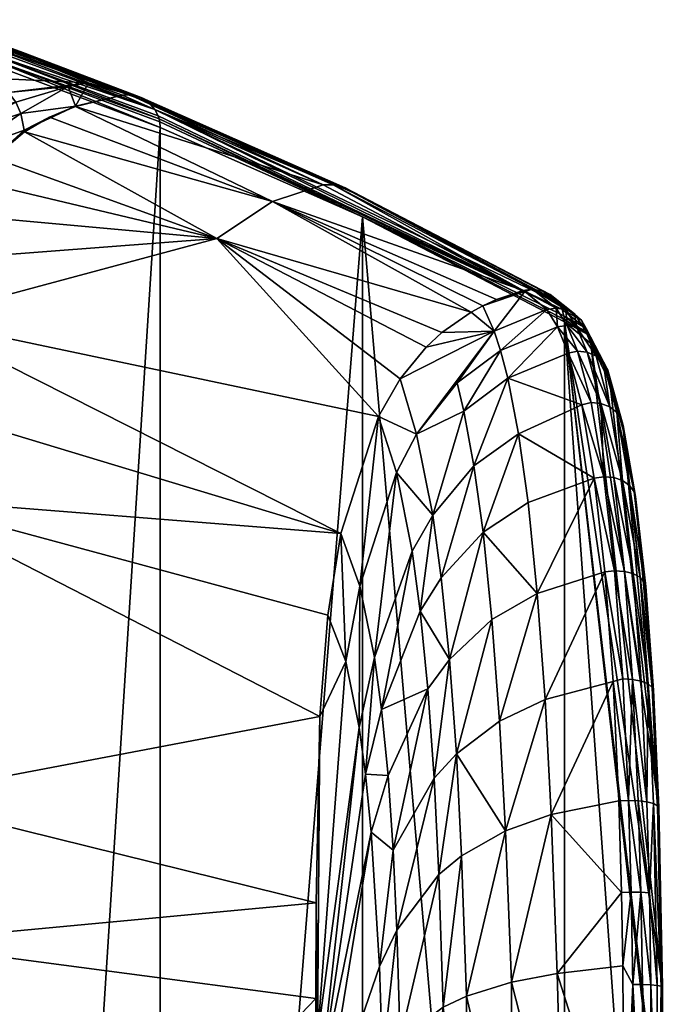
# Model space of a CAD drawing. Extents: x 61 to 261, y -145 to 35.
# Tile 27 of 129: x 118 to 128, y 7 to 22. Entities that reach past the tile are written whole.
import ezdxf

# ---------------------------------------------------------------- set-up
doc = ezdxf.new("R2010")
doc.units = 0
doc.layers.add('DEFAULT', color=7, linetype='CONTINUOUS')

msp = doc.modelspace()

# ---------------------------------------------------------------- meshes
at = {"layer": 'DEFAULT'}
mesh = msp.add_polyface(dxfattribs=at)
corners = [(117.167, 21.404, -11.034), (117.053, 21.424, -11.049), (116.024, 21.58, -1.718), (117.311, 21.335, -11.015), (116.168, 21.511, -1.7), (116.282, 21.4, -1.685), (117.425, 21.224, -10.998), (116.374, 21.102, -1.614), (117.498, 21.081, -10.985), (117.523, 20.925, -10.977), (117.517, 21.003, -10.98), (117.46, 21.169, -10.992), (117.387, 21.27, -11.004), (117.273, 21.359, -11.02), (115.01, 21.225, -14.933), (117.933, 21.086, -18.734), (116.421, 20.512, -22.018), (117.009, 20.959, -19.118), (117.567, 20.693, -23.42), (115.632, 20.934, -17.575), (116.217, 20.628, -20.676), (116.789, 20.243, -25.073), (117.838, 20.477, -26.58), (119.052, 20.624, -28.194), (116.622, 20.381, -23.559), (119.57, 20.437, -32.401), (118.854, 20.269, -32.408), (118.746, 20.567, -28.207), (117.948, 20.327, -28.254), (119.875, 20.388, -32.361), (119.828, 20.408, -32.368), (119.679, 20.441, -32.388), (118.058, 21.08, -18.718), (119.961, 20.332, -32.348), (120.134, 20.032, -32.312), (120.124, 20.077, -32.315), (120.11, 20.12, -32.319), (120.062, 20.217, -32.33), (120.142, 19.944, -32.307)]
mesh.append_faces([[corners[k] for k in face] for face in [(0, 1, 2, 2), (3, 2, 4, 4), (4, 5, 6, 6), (5, 7, 8, 8), (9, 10, 7, 7), (10, 8, 7, 7), (8, 11, 5, 5), (11, 6, 5, 5), (6, 12, 4, 4), (12, 3, 4, 4), (3, 13, 2, 2), (13, 0, 2, 2), (14, 1, 15, 15), (16, 17, 18, 18), (17, 19, 15, 15), (20, 17, 16, 16), (17, 15, 18, 18), (21, 18, 22, 22), (18, 23, 22, 22), (16, 18, 24, 24), (25, 26, 23, 23), (22, 27, 28, 28), (23, 26, 27, 27), (27, 22, 23, 23), (18, 15, 23, 23), (13, 29, 30, 30), (31, 25, 23, 23), (30, 31, 32, 32), (33, 29, 3, 3), (34, 35, 10, 10), (36, 37, 8, 8), (6, 37, 33, 33), (35, 36, 8, 8), (38, 34, 10, 10), (32, 31, 23, 23), (32, 0, 13, 13), (0, 32, 15, 15), (13, 3, 29, 29), (15, 32, 23, 23), (0, 15, 1, 1), (3, 12, 33, 33), (9, 38, 10, 10), (37, 6, 11, 11), (11, 8, 37, 37), (33, 12, 6, 6), (10, 35, 8, 8), (13, 30, 32, 32)]])
mesh = msp.add_polyface(dxfattribs=at)
corners = [(113.971, 0, -25.91), (114.809, -7.575, -27.416), (113.826, -7.578, -25.66), (116.07, -7.574, -32.84), (115.453, -7.574, -29.321), (115.596, 0, -29.957), (116.062, 0, -32.841), (114.975, 0, -27.856), (115.289, -7.575, -28.733), (115.174, -7.575, -28.374), (116.065, -9.383, -32.818), (115.553, -10.767, -29.791), (114.231, -9.142, -26.271), (113.799, -11.538, -25.576), (113.393, -10.102, -25.077), (113.035, -8.993, -24.692), (115.199, -7.725, -28.448), (113.519, -7.705, 21.458), (113.464, -7.706, 21.553), (113.477, -10.554, 21.448), (113.532, -10.546, 21.354), (113.373, -10.563, 21.553), (113.533, -7.704, 21.422), (113.558, -7.703, 21.318), (113.563, -9.45, 21.275), (113.571, -10.535, 21.214), (113.457, 0, 21.612), (113.47, 0, 21.593), (113.508, 0, 21.526), (113.551, 0, 21.377), (113.535, 0, 21.453), (116.374, 21.102, -1.614), (116.374, -21.102, -1.614), (117.523, -20.925, -10.978), (117.523, 20.925, -10.977), (120.142, -19.944, -32.307), (120.142, 19.944, -32.307), (123.212, -18.588, -57.308), (123.212, 18.588, -57.308), (122.505, -6.723, -81.824), (122.633, 0, -82.816), (122.536, -6.02, -82.071), (122.505, 6.723, -81.824), (122.575, -11.202, -81.914)]
mesh.append_faces([[corners[k] for k in face] for face in [(0, 1, 2, 2), (3, 4, 5, 5), (6, 3, 5, 5), (4, 7, 5, 5), (1, 0, 7, 7), (4, 8, 7, 7), (8, 9, 7, 7), (9, 1, 7, 7), (4, 3, 10, 10), (10, 11, 4, 4), (12, 13, 14, 14), (15, 12, 14, 14), (16, 11, 12, 12), (2, 1, 12, 12), (1, 16, 12, 12), (4, 11, 8, 8), (16, 9, 8, 8), (9, 16, 1, 1), (16, 8, 11, 11), (15, 2, 12, 12), (17, 18, 19, 19), (19, 20, 17, 17), (21, 19, 18, 18), (17, 20, 22, 22), (23, 22, 24, 24), (24, 22, 20, 20), (24, 20, 25, 25), (26, 18, 27, 27), (27, 17, 28, 28), (18, 17, 27, 27), (29, 30, 23, 23), (22, 23, 30, 30), (30, 28, 22, 22), (17, 22, 28, 28), (31, 29, 32, 32), (33, 34, 32, 32), (33, 35, 36, 36), (37, 38, 35, 35), (36, 34, 33, 33), (39, 40, 41, 41), (42, 40, 39, 39), (39, 3, 6, 6), (42, 39, 6, 6), (3, 39, 10, 10), (10, 39, 43, 43), (41, 43, 39, 39)]])
mesh = msp.add_polyface(dxfattribs=at)
corners = [(115.426, 17.29, -27.827), (115.493, 15.434, -29.014), (115.076, 16.069, -27.495), (114.739, 14.607, -27.039), (116.381, 17.254, -32.014), (115.908, 14.536, -31.254), (116.112, 14.316, -32.789), (115.578, 11.039, -29.907), (114.974, 12.111, -27.821), (116.063, 9.771, -32.814), (116.233, 15.789, -32.779), (113.551, 0, 21.377), (116.374, 21.102, -1.614), (115.224, 21.105, 7.751), (122.565, 11.006, -81.903), (122.882, 13.782, -82.13), (116.442, 17.035, -32.762), (123.456, 15.559, -82.32), (122.688, 12.543, -82.013), (124.752, 15.64, -87.747), (124.905, 14.807, -89.452), (124.281, 14.062, -88.875), (124.035, 15.291, -86.11), (124.651, 16.067, -86.47), (124.638, 10.437, -92.196), (124.302, 10.066, -91.562), (124.534, 11.869, -91.309), (124.207, 11.422, -90.717), (124.091, 12.603, -89.625), (123.601, 10.107, -88.912), (123.502, 11.111, -88.012), (124.409, 13.111, -90.156), (123.969, 13.512, -88.417), (123.395, 11.9, -87.029), (123.727, 14.709, -85.818), (123.787, 16.13, -82.378), (125.21, 16.852, -85.343), (123.171, 12.983, -84.93), (123.258, 10.131, -86.97), (123.163, 10.838, -86.138), (122.961, 11.84, -84.371)]
mesh.append_faces([[corners[k] for k in face] for face in [(0, 1, 2, 2), (3, 2, 1, 1), (1, 4, 5, 5), (6, 5, 4, 4), (5, 6, 7, 7), (7, 1, 5, 5), (8, 3, 1, 1), (7, 8, 1, 1), (6, 9, 7, 7), (10, 6, 4, 4), (11, 12, 13, 13), (14, 9, 6, 6), (15, 10, 16, 16), (10, 15, 6, 6), (17, 15, 16, 16), (18, 6, 15, 15), (18, 14, 6, 6), (19, 20, 21, 21), (22, 23, 19, 19), (24, 25, 26, 26), (25, 27, 26, 26), (26, 27, 28, 28), (27, 29, 30, 30), (31, 21, 20, 20), (21, 31, 28, 28), (28, 30, 32, 32), (28, 27, 30, 30), (32, 30, 33, 33), (28, 32, 21, 21), (26, 28, 31, 31), (22, 21, 34, 34), (22, 35, 36, 36), (35, 22, 17, 17), (17, 34, 37, 37), (19, 21, 22, 22), (37, 34, 33, 33), (34, 17, 22, 22), (32, 33, 34, 34), (30, 38, 33, 33), (21, 32, 34, 34), (33, 39, 37, 37), (39, 33, 38, 38), (37, 39, 40, 40), (15, 40, 18, 18), (40, 15, 37, 37), (18, 40, 14, 14), (37, 15, 17, 17)]])
mesh = msp.add_polyface(dxfattribs=at)
corners = [(116.063, 9.771, -32.814), (116.07, 7.574, -32.84), (115.583, 7.574, -29.863), (115.578, 11.039, -29.907), (115.596, 0, -29.957), (115.175, 7.575, -28.375), (116.062, 0, -32.841), (120.142, 19.944, -32.307), (120.142, -19.944, -32.307), (123.212, 18.588, -57.308), (116.374, -21.102, -1.614), (117.523, 20.925, -10.977), (116.374, 21.102, -1.614), (122.507, 8.175, -81.823), (122.505, 6.723, -81.824), (122.565, 11.006, -81.903), (122.531, 6.129, -82.033), (122.633, 0, -82.816), (122.634, 3.895, -82.816), (122.598, 4.666, -82.546), (122.563, 5.427, -82.279), (123.785, 6.099, -90.552), (124.109, 3.897, -91.829), (123.82, 3.896, -90.779), (124.207, 11.422, -90.717), (124.302, 10.066, -91.562), (123.679, 8.973, -89.624), (123.517, 5.78, -89.205), (123.736, 7.762, -90.136), (123.549, 3.896, -89.438), (123.024, 3.895, -85.788), (123.471, 7.211, -88.816), (123.346, 9.247, -87.739), (123.601, 10.107, -88.912), (123.258, 10.131, -86.97), (123.163, 10.838, -86.138), (123.502, 11.111, -88.012), (122.961, 11.84, -84.371), (124.112, 0, -91.836), (123.549, 0, -89.44), (123.023, 0, -85.786)]
mesh.append_faces([[corners[k] for k in face] for face in [(0, 1, 2, 2), (3, 0, 2, 2), (4, 5, 2, 2), (1, 4, 2, 2), (4, 1, 6, 6), (7, 8, 9, 9), (10, 11, 12, 12), (13, 1, 0, 0), (1, 13, 14, 14), (0, 15, 13, 13), (6, 1, 14, 14), (14, 16, 17, 17), (18, 17, 19, 19), (20, 17, 16, 16), (17, 20, 19, 19), (21, 22, 23, 23), (24, 25, 26, 26), (23, 27, 21, 21), (27, 28, 21, 21), (27, 29, 30, 30), (30, 18, 19, 19), (30, 19, 27, 27), (27, 19, 31, 31), (28, 26, 25, 25), (26, 28, 31, 31), (26, 32, 33, 33), (32, 26, 31, 31), (32, 31, 19, 19), (33, 32, 34, 34), (28, 27, 31, 31), (26, 33, 24, 24), (19, 20, 32, 32), (27, 23, 29, 29), (35, 20, 16, 16), (20, 35, 34, 34), (36, 33, 34, 34), (37, 35, 16, 16), (15, 37, 16, 16), (15, 16, 13, 13), (16, 14, 13, 13), (34, 32, 20, 20), (23, 38, 39, 39), (40, 17, 18, 18), (40, 30, 39, 39), (39, 30, 29, 29), (23, 39, 29, 29), (30, 40, 18, 18)]])
mesh = msp.add_polyface(dxfattribs=at)
corners = [(116.149, 20.154, -23.613), (116.421, 20.512, -22.018), (116.622, 20.381, -23.559), (116.789, 20.243, -25.073), (117.567, 20.693, -23.42), (116.34, 19.986, -25.098), (116.941, 20.072, -26.629), (117.838, 20.477, -26.58), (117.948, 20.327, -28.254), (116.518, 19.778, -26.628), (116.031, 19.32, -26.595), (116.687, 19.51, -28.238), (117.082, 19.849, -28.262), (118.024, 20.154, -29.971), (118.746, 20.567, -28.207), (117.196, 19.587, -29.943), (118.078, 19.902, -32.395), (116.831, 19.193, -29.902), (118.854, 20.269, -32.408), (118.463, 20.1, -32.54), (118.855, 20.261, -32.492), (119.57, 20.437, -32.401), (118.083, 19.879, -32.587), (117.609, 19.482, -32.641), (117.303, 19.194, -32.33), (117.315, 19.134, -32.674), (116.976, 18.714, -32.27), (116.439, 18.6, -29.815), (116.247, 18.989, -28.174), (116.381, 17.254, -32.014), (116.131, 17.94, -29.691), (116.636, 18.01, -32.16), (116.997, 18.622, -32.709), (116.442, 17.035, -32.762), (116.696, 17.929, -32.738), (121.003, 18.258, -57.558), (123.456, 15.559, -82.32)]
mesh.append_faces([[corners[k] for k in face] for face in [(0, 1, 2, 2), (3, 0, 2, 2), (2, 4, 3, 3), (5, 3, 6, 6), (7, 6, 3, 3), (6, 7, 8, 8), (5, 6, 9, 9), (10, 9, 11, 11), (6, 12, 9, 9), (12, 6, 8, 8), (13, 8, 14, 14), (11, 12, 15, 15), (13, 15, 12, 12), (16, 15, 13, 13), (12, 8, 13, 13), (17, 11, 15, 15), (14, 18, 13, 13), (11, 9, 12, 12), (18, 16, 13, 13), (16, 18, 19, 19), (20, 19, 18, 18), (18, 21, 20, 20), (16, 19, 22, 22), (16, 23, 24, 24), (23, 16, 22, 22), (23, 25, 24, 24), (26, 15, 24, 24), (16, 24, 15, 15), (26, 24, 25, 25), (17, 27, 28, 28), (27, 17, 26, 26), (28, 11, 17, 17), (29, 30, 31, 31), (31, 26, 32, 32), (31, 33, 29, 29), (26, 25, 32, 32), (31, 27, 26, 26), (17, 15, 26, 26), (32, 34, 31, 31), (34, 33, 31, 31), (35, 36, 33, 33), (33, 34, 35, 35), (34, 32, 35, 35), (23, 35, 25, 25), (22, 35, 23, 23), (35, 32, 25, 25)]])
mesh = msp.add_polyface(dxfattribs=at)
corners = [(123.456, 15.559, -82.32), (121.003, 18.258, -57.558), (123.787, 16.13, -82.378), (118.463, 20.1, -32.54), (118.855, 20.261, -32.492), (121.847, 18.823, -57.511), (122.616, 19.075, -57.426), (119.57, 20.437, -32.401), (118.083, 19.879, -32.587), (124.18, 16.612, -82.415), (124.418, 16.832, -82.43), (124.863, 17.143, -82.434), (125.65, 17.472, -82.406), (125.25, 17.333, -82.426), (125.039, 17.237, -82.433), (125.953, 17.461, -82.368), (125.792, 17.49, -82.39), (122.899, 19.049, -57.527), (122.769, 19.076, -57.544), (119.828, 20.408, -32.368), (122.948, 19.03, -57.519), (119.875, 20.388, -32.361), (126.063, 17.407, -82.351), (123.048, 18.968, -57.503), (126.165, 17.314, -82.332), (126.189, 17.281, -82.327), (126.271, 17.087, -82.304), (126.244, 17.18, -82.313), (123.212, 18.588, -57.308), (120.062, 20.217, -32.33), (119.961, 20.332, -32.348), (119.679, 20.441, -32.388), (120.134, 20.032, -32.312), (120.142, 19.944, -32.307), (120.11, 20.12, -32.319), (120.124, 20.077, -32.315), (125.678, 17.456, -82.638), (125.21, 16.852, -85.343), (125.308, 16.56, -86.671), (124.651, 16.067, -86.47)]
mesh.append_faces([[corners[k] for k in face] for face in [(0, 1, 2, 2), (3, 4, 5, 5), (6, 4, 7, 7), (8, 3, 5, 5), (5, 4, 6, 6), (9, 1, 10, 10), (9, 2, 1, 1), (10, 1, 11, 11), (5, 12, 13, 13), (12, 5, 6, 6), (5, 11, 1, 1), (1, 8, 5, 5), (13, 14, 5, 5), (14, 11, 5, 5), (15, 16, 17, 17), (18, 16, 12, 12), (18, 17, 16, 16), (17, 18, 19, 19), (20, 17, 21, 21), (17, 20, 15, 15), (12, 6, 18, 18), (15, 20, 22, 22), (22, 23, 24, 24), (24, 23, 25, 25), (26, 27, 28, 28), (25, 29, 27, 27), (20, 23, 22, 22), (20, 21, 30, 30), (17, 19, 21, 21), (20, 30, 23, 23), (19, 18, 31, 31), (31, 6, 7, 7), (28, 32, 33, 33), (27, 34, 35, 35), (25, 23, 29, 29), (34, 27, 29, 29), (32, 28, 35, 35), (28, 27, 35, 35), (23, 30, 29, 29), (18, 6, 31, 31), (14, 36, 37, 37), (13, 36, 14, 14), (37, 11, 14, 14), (11, 37, 10, 10), (9, 10, 37, 37), (2, 9, 37, 37), (37, 38, 39, 39)]])
mesh = msp.add_polyface(dxfattribs=at)
corners = [(126.28, -16.992, -82.296), (123.212, 18.588, -57.308), (123.212, -18.588, -57.308), (122.59, -4.83, -82.488), (122.555, -5.598, -82.219), (122.633, 0, -82.816), (122.634, -3.895, -82.816), (122.536, -6.02, -82.071), (123.023, 0, -85.786), (123.549, 0, -89.44), (124.112, 0, -91.836), (123.549, -3.896, -89.44), (123.023, -3.895, -85.786), (124.491, 0, -92.803), (124.491, -3.897, -92.803), (124.112, -3.897, -91.836), (124.779, 0, -93.333), (124.779, -3.897, -93.334), (123.79, -3.896, -90.652), (124.999, -6.309, -93.6), (124.94, -8.157, -93.311), (124.402, -7.816, -92.365), (124.853, -10.059, -92.715), (123.73, -7.064, -90.206), (123.493, -6.648, -88.999), (124.33, -9.568, -91.794), (124.734, -11.816, -91.747), (123.673, -8.495, -89.7), (123.588, -9.832, -88.94), (124.226, -11.189, -90.888), (123.438, -7.9, -88.536), (123.313, -9.618, -87.448), (124.163, -11.92, -90.306), (123.536, -10.442, -88.464), (123.191, -10.649, -86.388), (123.01, -11.644, -84.803), (123.401, -11.589, -87.233), (122.575, -11.202, -81.914)]
mesh.append_faces([[corners[k] for k in face] for face in [(0, 1, 2, 2), (3, 4, 5, 5), (5, 6, 3, 3), (4, 7, 5, 5), (5, 8, 6, 6), (9, 10, 11, 11), (8, 9, 12, 12), (6, 8, 12, 12), (13, 14, 15, 15), (9, 11, 12, 12), (15, 10, 13, 13), (16, 17, 14, 14), (16, 14, 13, 13), (15, 18, 10, 10), (18, 11, 10, 10), (14, 17, 19, 19), (19, 20, 21, 21), (21, 20, 22, 22), (14, 19, 15, 15), (23, 15, 19, 19), (11, 24, 12, 12), (18, 24, 11, 11), (6, 12, 3, 3), (18, 15, 23, 23), (23, 19, 21, 21), (21, 25, 23, 23), (25, 21, 22, 22), (26, 25, 22, 22), (23, 25, 27, 27), (28, 25, 29, 29), (24, 3, 12, 12), (3, 24, 30, 30), (27, 28, 30, 30), (28, 27, 25, 25), (3, 30, 31, 31), (27, 30, 24, 24), (24, 23, 27, 27), (31, 30, 28, 28), (23, 24, 18, 18), (32, 33, 28, 28), (31, 4, 3, 3), (4, 31, 34, 34), (7, 34, 35, 35), (34, 7, 4, 4), (36, 34, 31, 31), (33, 31, 28, 28), (37, 7, 35, 35)]])
mesh = msp.add_polyface(dxfattribs=at)
corners = [(126.28, 16.992, -82.296), (123.212, 18.588, -57.308), (126.28, -16.992, -82.296), (127.777, 3.898, -94.487), (127.777, -3.898, -94.487), (127.777, -3.898, -94.606), (127.761, 3.898, -94.679), (127.779, 3.898, -94.584), (127.702, -3.898, -94.816), (127.605, 3.898, -94.929), (127.702, 3.898, -94.816), (127.605, -3.898, -94.929), (127.477, 3.898, -95.006), (127.382, -3.898, -95.037), (127.333, 3.898, -95.044), (127.284, -3.898, -95.048), (127.187, 3.898, -95.039), (127.318, 6.937, -94.952), (127.166, 7.22, -94.92), (127.463, 6.936, -94.915), (127.592, 6.93, -94.838), (127.749, 6.912, -94.59), (127.689, 6.922, -94.725), (127.767, 6.904, -94.493), (127.78, 3.898, -94.533), (127.777, 4.13, -94.487), (127.766, 6.897, -94.396), (126.258, 3.897, -94.734), (126.168, 7.105, -94.576), (125.475, 6.969, -94.089), (124.792, 6.757, -93.257), (125.458, 3.897, -94.177), (124.774, 3.897, -93.325), (124.717, 8.89, -92.807), (124.437, 6.594, -92.593), (124.491, 3.897, -92.803), (123.785, 6.099, -90.552), (124.109, 3.897, -91.829), (124.373, 8.606, -92.149), (124.491, 0, -92.803), (124.112, 0, -91.836), (127.187, 0, -95.04), (126.264, 0, -94.736), (124.779, 0, -93.333), (125.465, 0, -94.184), (123.82, 3.896, -90.779)]
mesh.append_faces([[corners[k] for k in face] for face in [(0, 1, 2, 2), (3, 0, 4, 4), (5, 6, 7, 7), (8, 9, 10, 10), (11, 12, 9, 9), (12, 13, 14, 14), (15, 16, 14, 14), (14, 16, 17, 17), (18, 17, 16, 16), (14, 17, 12, 12), (12, 19, 9, 9), (19, 12, 17, 17), (9, 19, 20, 20), (9, 20, 10, 10), (6, 10, 21, 21), (22, 21, 10, 10), (20, 22, 10, 10), (6, 21, 23, 23), (3, 24, 25, 25), (25, 24, 7, 7), (25, 23, 26, 26), (23, 25, 7, 7), (7, 6, 23, 23), (16, 27, 28, 28), (28, 27, 29, 29), (16, 28, 18, 18), (30, 31, 32, 32), (33, 30, 34, 34), (30, 29, 31, 31), (29, 27, 31, 31), (32, 35, 34, 34), (36, 34, 37, 37), (37, 34, 35, 35), (38, 34, 36, 36), (30, 32, 34, 34), (35, 39, 40, 40), (41, 42, 16, 16), (32, 43, 39, 39), (42, 44, 27, 27), (43, 31, 44, 44), (35, 40, 37, 37), (45, 37, 40, 40), (42, 27, 16, 16), (31, 27, 44, 44), (43, 32, 31, 31), (35, 32, 39, 39)]])
mesh = msp.add_polyface(dxfattribs=at)
corners = [(126.686, 15.77, -89.888), (126.338, 16.517, -88.168), (126.479, 16.549, -88.131), (126.625, 16.532, -88.107), (126.834, 15.756, -89.861), (126.318, 16.94, -86.771), (126.175, 16.918, -86.784), (126.154, 17.201, -85.393), (126.01, 17.18, -85.408), (126.464, 16.92, -86.749), (125.792, 17.49, -82.39), (125.678, 17.456, -82.638), (125.65, 17.472, -82.406), (126.299, 17.18, -85.372), (126.597, 16.861, -86.719), (126.76, 16.474, -88.071), (126.431, 17.118, -85.347), (125.953, 17.461, -82.368), (126.063, 17.407, -82.351), (126.963, 16.17, -87.94), (126.937, 16.26, -87.974), (126.609, 16.895, -85.292), (126.866, 16.38, -88.025), (126.537, 17.019, -85.319), (126.165, 17.314, -82.332), (126.244, 17.18, -82.313), (126.271, 17.087, -82.304), (126.636, 16.802, -85.275), (126.678, 16.664, -85.535), (126.28, 16.992, -82.296), (126.279, 17.03, -82.299), (126.189, 17.281, -82.327), (123.212, 18.588, -57.308), (125.418, 16.139, -88.007), (125.308, 16.56, -86.671), (125.25, 17.333, -82.426), (125.21, 16.852, -85.343)]
mesh.append_faces([[corners[k] for k in face] for face in [(0, 1, 2, 2), (3, 4, 2, 2), (3, 2, 5, 5), (1, 6, 2, 2), (5, 6, 7, 7), (7, 6, 8, 8), (9, 3, 5, 5), (10, 7, 11, 11), (11, 7, 8, 8), (10, 11, 12, 12), (5, 7, 13, 13), (14, 15, 9, 9), (15, 3, 9, 9), (9, 5, 13, 13), (13, 16, 9, 9), (13, 17, 16, 16), (10, 17, 13, 13), (7, 10, 13, 13), (18, 16, 17, 17), (5, 2, 6, 6), (19, 20, 21, 21), (22, 23, 20, 20), (14, 16, 23, 23), (16, 14, 9, 9), (23, 16, 24, 24), (23, 21, 20, 20), (23, 25, 21, 21), (21, 25, 26, 26), (16, 18, 24, 24), (27, 19, 21, 21), (19, 27, 28, 28), (28, 27, 29, 29), (27, 30, 29, 29), (30, 27, 26, 26), (27, 21, 26, 26), (22, 14, 23, 23), (14, 22, 15, 15), (24, 31, 23, 23), (31, 25, 23, 23), (32, 29, 30, 30), (26, 32, 30, 30), (6, 1, 33, 33), (8, 6, 34, 34), (11, 35, 12, 12), (36, 11, 8, 8), (33, 34, 6, 6), (34, 36, 8, 8)]])
mesh = msp.add_polyface(dxfattribs=at)
corners = [(127.766, 6.897, -94.396), (126.28, 16.992, -82.296), (127.777, 4.13, -94.487), (127.777, 3.898, -94.487), (127.318, 6.937, -94.952), (127.166, 7.22, -94.92), (127.294, 8.338, -94.784), (127.147, 8.334, -94.777), (127.439, 8.335, -94.748), (127.592, 6.93, -94.838), (127.569, 8.326, -94.673), (127.463, 6.936, -94.915), (127.399, 9.725, -94.453), (127.689, 6.922, -94.725), (127.252, 9.73, -94.487), (127.105, 9.723, -94.48), (127.017, 11.534, -93.821), (127.164, 11.573, -93.816), (127.312, 11.566, -93.784), (127.531, 9.71, -94.379), (127.631, 9.683, -94.269), (127.749, 6.912, -94.59), (127.767, 6.904, -94.493), (127.693, 9.65, -94.137), (127.712, 9.625, -94.042), (127.548, 11.498, -93.61), (127.632, 11.402, -93.396), (127.71, 9.626, -93.94), (126.168, 7.105, -94.576), (126.078, 9.515, -94.124), (125.475, 6.969, -94.089), (125.386, 9.269, -93.634), (125.985, 11.261, -93.474), (124.792, 6.757, -93.257), (124.717, 8.89, -92.807), (124.638, 10.437, -92.196), (125.295, 10.935, -92.998), (124.373, 8.606, -92.149), (124.437, 6.594, -92.593), (124.302, 10.066, -91.562), (123.736, 7.762, -90.136), (123.785, 6.099, -90.552)]
mesh.append_faces([[corners[k] for k in face] for face in [(0, 1, 2, 2), (3, 2, 1, 1), (4, 5, 6, 6), (6, 5, 7, 7), (4, 6, 8, 8), (9, 8, 10, 10), (8, 9, 11, 11), (10, 8, 12, 12), (9, 10, 13, 13), (11, 4, 8, 8), (6, 14, 8, 8), (15, 14, 6, 6), (14, 15, 16, 16), (14, 12, 8, 8), (16, 17, 14, 14), (12, 18, 19, 19), (19, 10, 12, 12), (7, 15, 6, 6), (10, 19, 20, 20), (13, 20, 21, 21), (13, 10, 20, 20), (22, 21, 23, 23), (24, 0, 22, 22), (23, 21, 20, 20), (23, 20, 25, 25), (19, 25, 20, 20), (24, 26, 27, 27), (26, 24, 23, 23), (24, 27, 0, 0), (23, 24, 22, 22), (7, 5, 28, 28), (7, 28, 29, 29), (16, 15, 29, 29), (15, 7, 29, 29), (28, 30, 29, 29), (31, 32, 29, 29), (31, 30, 33, 33), (33, 34, 31, 31), (29, 30, 31, 31), (31, 34, 35, 35), (35, 36, 31, 31), (32, 31, 36, 36), (34, 37, 35, 35), (38, 37, 34, 34), (35, 37, 39, 39), (37, 40, 39, 39), (41, 40, 37, 37)]])
mesh = msp.add_polyface(dxfattribs=at)
corners = [(126.969, 16.078, -87.907), (127.71, 9.626, -93.94), (127.175, 15.334, -89.586), (126.678, 16.664, -85.535), (127.766, 6.897, -94.396), (126.28, 16.992, -82.296), (127.632, 11.359, -93.306), (127.361, 14.284, -91.095), (127.189, 13.207, -92.8), (127.039, 13.216, -92.83), (126.878, 14.643, -91.503), (126.891, 13.198, -92.824), (126.73, 14.621, -91.502), (126.543, 15.732, -89.918), (126.338, 16.517, -88.168), (126.686, 15.77, -89.888), (126.834, 15.756, -89.861), (127.028, 14.631, -91.474), (127.163, 14.587, -91.419), (126.969, 15.704, -89.816), (126.625, 16.532, -88.107), (126.76, 16.474, -88.071), (126.479, 16.549, -88.131), (127.076, 15.616, -89.754), (126.866, 16.38, -88.025), (127.337, 14.414, -91.248), (127.269, 14.511, -91.341), (127.146, 15.504, -89.684), (126.937, 16.26, -87.974), (127.171, 15.42, -89.634), (127.36, 14.341, -91.182), (126.963, 16.17, -87.94), (125.866, 12.87, -92.503), (125.726, 14.254, -91.223), (125.418, 16.139, -88.007), (125.581, 15.293, -89.789), (125.043, 13.802, -90.826), (125.308, 16.56, -86.671), (124.752, 15.64, -87.747), (124.905, 14.807, -89.452), (124.651, 16.067, -86.47), (124.035, 15.291, -86.11), (125.21, 16.852, -85.343)]
mesh.append_faces([[corners[k] for k in face] for face in [(0, 1, 2, 2), (3, 1, 0, 0), (4, 3, 5, 5), (6, 7, 2, 2), (8, 9, 10, 10), (9, 11, 12, 12), (12, 10, 9, 9), (10, 12, 13, 13), (13, 14, 15, 15), (13, 15, 10, 10), (10, 15, 16, 16), (17, 16, 18, 18), (17, 10, 16, 16), (18, 16, 19, 19), (16, 20, 19, 19), (19, 20, 21, 21), (15, 22, 16, 16), (18, 19, 23, 23), (10, 17, 8, 8), (19, 21, 24, 24), (25, 26, 23, 23), (23, 24, 27, 27), (23, 19, 24, 24), (27, 24, 28, 28), (23, 27, 25, 25), (18, 23, 26, 26), (25, 27, 29, 29), (30, 29, 7, 7), (30, 25, 29, 29), (7, 29, 2, 2), (2, 29, 0, 0), (31, 29, 28, 28), (0, 29, 31, 31), (27, 28, 29, 29), (31, 3, 0, 0), (12, 32, 33, 33), (34, 14, 13, 13), (13, 12, 35, 35), (35, 33, 36, 36), (12, 33, 35, 35), (13, 35, 34, 34), (37, 34, 38, 38), (39, 34, 35, 35), (39, 38, 34, 34), (35, 36, 39, 39), (37, 38, 40, 40), (41, 42, 40, 40)]])
mesh = msp.add_polyface(dxfattribs=at)
corners = [(126.28, 16.992, -82.296), (126.28, -16.992, -82.296), (127.777, -3.898, -94.487), (127.186, -4.232, -95.039), (127.187, -3.898, -95.039), (127.284, -3.898, -95.048), (127.274, -6.493, -94.986), (127.333, -3.898, -95.044), (127.477, -3.898, -95.006), (127.372, -6.494, -94.975), (127.382, -3.898, -95.037), (127.485, -6.492, -94.938), (127.605, -3.898, -94.929), (127.694, -6.482, -94.756), (127.596, -6.489, -94.869), (127.761, -3.898, -94.679), (127.753, -6.475, -94.621), (127.702, -3.898, -94.816), (127.769, -6.47, -94.546), (127.777, -3.898, -94.606), (127.78, -3.898, -94.533), (127.766, -6.874, -94.398), (127.78, 3.898, -94.533), (127.761, 3.898, -94.679), (127.702, 3.898, -94.816), (127.779, 3.898, -94.584), (127.777, 3.898, -94.487), (127.477, 3.898, -95.006), (127.187, 3.898, -95.039), (127.333, 3.898, -95.044), (127.187, 0, -95.04), (127.187, 3.898, -95.039), (127.187, -3.898, -95.039), (127.605, 3.898, -94.929), (124.779, 0, -93.333), (125.465, 0, -94.184), (124.779, -3.897, -93.334), (127.187, 0, -95.04), (126.264, -3.897, -94.737), (126.264, 0, -94.736), (125.465, -3.897, -94.184), (126.521, -3.897, -94.85), (125.713, -3.897, -94.394), (125.056, -3.897, -93.735), (126.448, -6.569, -94.753), (124.999, -6.309, -93.6), (125.644, -6.455, -94.276)]
mesh.append_faces([[corners[k] for k in face] for face in [(0, 1, 2, 2), (3, 4, 5, 5), (3, 5, 6, 6), (6, 5, 7, 7), (8, 9, 10, 10), (11, 8, 12, 12), (11, 9, 8, 8), (10, 9, 7, 7), (13, 14, 12, 12), (15, 16, 17, 17), (17, 13, 12, 12), (14, 11, 12, 12), (18, 16, 15, 15), (18, 19, 20, 20), (19, 18, 15, 15), (2, 21, 20, 20), (22, 2, 20, 20), (23, 19, 15, 15), (24, 15, 17, 17), (25, 20, 19, 19), (22, 26, 2, 2), (25, 22, 20, 20), (24, 23, 15, 15), (27, 12, 8, 8), (5, 4, 28, 28), (5, 29, 7, 7), (27, 8, 10, 10), (29, 10, 7, 7), (30, 31, 32, 32), (12, 33, 17, 17), (34, 35, 36, 36), (37, 38, 39, 39), (35, 39, 40, 40), (4, 41, 37, 37), (41, 38, 37, 37), (38, 42, 39, 39), (42, 40, 39, 39), (40, 43, 35, 35), (43, 36, 35, 35), (41, 4, 3, 3), (3, 44, 41, 41), (41, 44, 38, 38), (43, 40, 45, 45), (46, 40, 42, 42), (46, 42, 38, 38), (46, 45, 40, 40), (36, 43, 45, 45)]])
mesh = msp.add_polyface(dxfattribs=at)
corners = [(127.766, 6.897, -94.396), (127.71, 9.626, -93.94), (126.678, 16.664, -85.535), (127.515, 12.94, -92.354), (127.361, 14.284, -91.095), (127.632, 11.359, -93.306), (127.175, 15.334, -89.586), (127.017, 11.534, -93.821), (126.891, 13.198, -92.824), (127.164, 11.573, -93.816), (127.039, 13.216, -92.83), (127.252, 9.73, -94.487), (127.312, 11.566, -93.784), (127.399, 9.725, -94.453), (127.531, 9.71, -94.379), (127.446, 11.541, -93.714), (127.189, 13.207, -92.8), (127.028, 14.631, -91.474), (127.324, 13.172, -92.736), (127.548, 11.498, -93.61), (127.693, 9.65, -94.137), (127.612, 11.443, -93.486), (127.429, 13.112, -92.643), (127.632, 11.402, -93.396), (127.269, 14.511, -91.341), (127.495, 13.035, -92.532), (127.337, 14.414, -91.248), (127.516, 12.977, -92.451), (127.36, 14.341, -91.182), (127.163, 14.587, -91.419), (126.73, 14.621, -91.502), (125.866, 12.87, -92.503), (125.985, 11.261, -93.474), (126.078, 9.515, -94.124), (125.295, 10.935, -92.998), (124.638, 10.437, -92.196), (125.179, 12.474, -92.058), (125.043, 13.802, -90.826), (124.534, 11.869, -91.309), (124.905, 14.807, -89.452), (124.409, 13.111, -90.156), (125.726, 14.254, -91.223)]
mesh.append_faces([[corners[k] for k in face] for face in [(0, 1, 2, 2), (3, 4, 5, 5), (1, 5, 6, 6), (7, 8, 9, 9), (9, 8, 10, 10), (11, 9, 12, 12), (13, 11, 12, 12), (14, 12, 15, 15), (12, 16, 15, 15), (16, 12, 10, 10), (17, 18, 16, 16), (15, 16, 18, 18), (9, 10, 12, 12), (14, 15, 19, 19), (20, 19, 21, 21), (21, 19, 22, 22), (20, 21, 23, 23), (18, 22, 19, 19), (24, 25, 22, 22), (26, 27, 25, 25), (22, 25, 21, 21), (21, 25, 27, 27), (1, 23, 5, 5), (5, 27, 3, 3), (27, 5, 23, 23), (28, 3, 27, 27), (23, 21, 27, 27), (29, 22, 18, 18), (19, 15, 18, 18), (17, 29, 18, 18), (24, 26, 25, 25), (28, 4, 3, 3), (26, 28, 27, 27), (29, 24, 22, 22), (30, 8, 31, 31), (7, 32, 8, 8), (33, 32, 7, 7), (32, 31, 8, 8), (31, 32, 34, 34), (34, 35, 36, 36), (37, 36, 38, 38), (34, 36, 31, 31), (37, 31, 36, 36), (39, 37, 40, 40), (41, 31, 37, 37), (38, 36, 35, 35), (38, 40, 37, 37)]])

doc.saveas('drawing.dxf')
